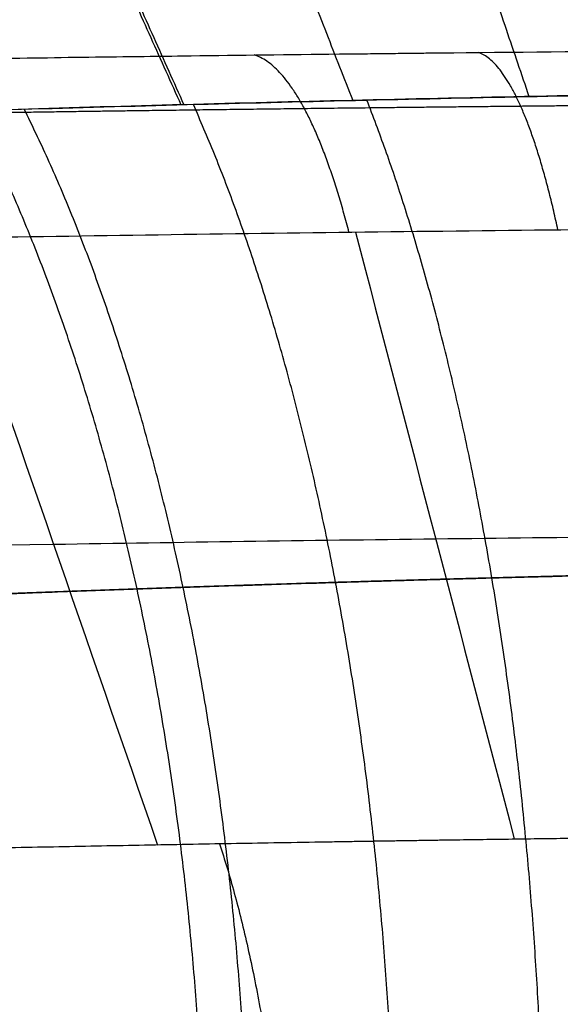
# Model space of a CAD drawing. Header units: millimetres. Extents: x -305 to 305, y -150 to 0.
# Tile 8 of 30: x -11.29 to -7.47, y -110.17 to -103.21. Entities that reach past the tile are written whole.
import ezdxf

# ---------------------------------------------------------------- set-up
doc = ezdxf.new("R2010")
doc.units = ezdxf.units.MM
doc.header["$MEASUREMENT"] = 0
doc.layers.add('Default', color=7, linetype='Continuous', true_color=0x000000)

msp = doc.modelspace()

# ---------------------------------------------------------------- linework, layer by layer
at = {"layer": 'Default'}
for points, degree in [([(-13.56705469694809, -96.19721246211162, -32.21307622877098), (-11.86069105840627, -100.002078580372, -28.27304569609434), (-10.15432741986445, -103.8069446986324, -24.33301516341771)], 2), ([(-13.53971563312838, -96.19664730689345, 32.22427439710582), (-11.8367703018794, -100.001555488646, 28.28282911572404), (-10.13382497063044, -103.8064636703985, 24.34138383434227)], 2), ([(-11.94406238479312, -96.16516268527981, -32.83340476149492), (-10.44151180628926, -99.97071290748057, -28.81675204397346), (-8.938961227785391, -103.7762631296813, -24.800099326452)], 2), ([(-10.28248767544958, -96.13653166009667, -33.37698818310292), (-8.988693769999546, -99.94277148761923, -29.29307554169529), (-7.694899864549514, -103.7490113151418, -25.20916290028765)], 2), ([(-11.80271211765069, -104.7484109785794, 38.52114840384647), (-11.30871217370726, -106.1791548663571, 36.98824958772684), (-10.81426046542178, -107.6098899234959, 35.45548709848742), (-10.31907330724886, -109.0406095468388, 33.92294555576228)], 3), ([(-8.920836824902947, -104.7068974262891, 39.28062590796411), (-8.54718227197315, -106.1378628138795, 37.71640812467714), (-8.173171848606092, -107.568822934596, 36.15226993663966), (-7.798581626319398, -108.9997738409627, 34.58826084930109)], 3)]:
    msp.add_open_spline(points, degree=degree, dxfattribs=at)
for points, knots in [([(-30.45885779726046, -103.9743165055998, -30.96050826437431), (-31.99948603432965, -104.0323024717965, -29.47218350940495), (-33.42221191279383, -104.0900781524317, -27.87857810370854), (-36.03320939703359, -104.2015766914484, -24.47666953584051), (-37.21209107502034, -104.2549226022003, -22.67792424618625), (-39.29225774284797, -104.3522809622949, -18.91942121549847), (-40.18754108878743, -104.3959958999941, -16.97160900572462), (-41.68706115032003, -104.4706087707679, -12.93797993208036), (-42.28465462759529, -104.5011786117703, -10.86697409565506), (-43.16440526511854, -104.5465816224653, -6.648749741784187), (-43.4439670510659, -104.5612644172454, -4.51784219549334), (-43.62235991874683, -104.5706177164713, -1.289826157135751), (-43.64116796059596, -104.5716094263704, -0.2152588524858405), (-43.59786471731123, -104.5693295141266, 1.939824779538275), (-43.53579553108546, -104.5660684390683, 3.012702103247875), (-43.2278761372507, -104.549950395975, 6.230394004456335), (-42.86295367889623, -104.5308755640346, 8.34828818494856), (-41.81490284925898, -104.47720578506, 12.52651843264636), (-41.13508038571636, -104.4427959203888, 14.57094581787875), (-39.89052119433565, -104.3817075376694, 17.54844881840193), (-39.44080087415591, -104.3598959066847, 18.52069922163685), (-38.46654033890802, -104.3135304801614, 20.43497230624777), (-37.94544116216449, -104.2891396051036, 21.37033023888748), (-36.83211142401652, -104.2381323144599, 23.20525970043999), (-36.24369902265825, -104.211697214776, 24.09847843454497), (-34.99790102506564, -104.1571890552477, 25.84405414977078), (-34.34490818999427, -104.1293028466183, 26.6904416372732), (-33.31516412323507, -104.0866276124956, 27.92759964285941), (-32.96374877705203, -104.0722772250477, 28.33407670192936), (-32.42513204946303, -104.0506251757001, 28.93432173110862), (-32.24380950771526, -104.0433924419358, 29.13266893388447), (-31.87790555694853, -104.0289179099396, 29.525526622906), (-31.69340319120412, -104.0216798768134, 29.71995227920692), (-30.76300771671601, -103.9854950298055, 30.68232748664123), (-29.99308373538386, -103.9565384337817, 31.42189238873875), (-27.59911871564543, -103.8700542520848, 33.55747128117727), (-25.90738097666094, -103.813510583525, 34.85620440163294), (-22.33879727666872, -103.7064977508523, 37.20124139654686), (-20.47347910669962, -103.6563814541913, 38.24002800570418), (-16.60920444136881, -103.5669322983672, 40.03639735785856), (-14.62338074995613, -103.5278579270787, 40.78925366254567), (-11.56406193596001, -103.4796384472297, 41.70167089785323), (-10.53720434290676, -103.4653980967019, 41.96767613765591), (-8.46025109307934, -103.4406643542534, 42.42632410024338), (-7.407094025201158, -103.430158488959, 42.61917279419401), (-4.251629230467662, -103.4049979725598, 43.07915324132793), (-2.137507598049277, -103.3964691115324, 43.23261633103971), (2.116423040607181, -103.3964376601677, 43.23378743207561), (4.236773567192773, -103.4049789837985, 43.08071405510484), (8.45060623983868, -103.4385592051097, 42.46767196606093), (10.52499173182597, -103.463430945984, 42.01066085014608), (14.60969024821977, -103.5277223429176, 40.79417870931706), (16.60521891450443, -103.5669448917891, 40.03819218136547), (20.47496062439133, -103.6564725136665, 38.23935850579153), (22.33645749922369, -103.7064470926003, 37.20292000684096), (24.56683201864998, -103.7733078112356, 35.73708680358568), (25.00728929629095, -103.7868709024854, 35.43596369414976), (25.87761146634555, -103.8143534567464, 34.81716846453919), (26.30673721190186, -103.8282501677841, 34.50000998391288), (27.15410538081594, -103.8563324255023, 33.84932455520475), (27.57164335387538, -103.8704927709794, 33.51636001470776), (28.3948804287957, -103.8990186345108, 32.83463339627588), (28.79987470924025, -103.913360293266, 32.4864429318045), (29.5977976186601, -103.9421794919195, 31.77444700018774), (29.99006273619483, -103.9566309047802, 31.41125939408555), (30.76116622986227, -103.9855633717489, 30.6703998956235), (31.13935700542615, -104.0000201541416, 30.29336759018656), (32.25501882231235, -104.0434015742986, 29.13911595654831), (32.96822119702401, -104.0721325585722, 28.34417395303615), (33.99639199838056, -104.114734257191, 27.10928864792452), (34.33144199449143, -104.1288212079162, 26.69142900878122), (34.98597641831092, -104.1567108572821, 25.84328756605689), (35.30491310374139, -104.1704899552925, 25.41374845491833), (36.23940448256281, -104.2113680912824, 24.10490325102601), (36.82812752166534, -104.2378133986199, 23.21156226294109), (37.66339029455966, -104.2760780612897, 21.83545276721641), (37.93320923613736, -104.2885698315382, 21.3717154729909), (38.45573634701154, -104.3129920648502, 20.43363924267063), (38.70798811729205, -104.3249011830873, 19.96012024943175), (39.19525513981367, -104.3480968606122, 19.00278925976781), (39.42986789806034, -104.3593615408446, 18.51982300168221), (39.88120860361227, -104.3811956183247, 17.54459400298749), (40.09753335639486, -104.3917461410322, 17.05318318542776), (40.51213260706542, -104.4120971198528, 16.06140127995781), (40.71006797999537, -104.4218783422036, 15.56190937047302), (41.08716535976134, -104.4406197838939, 14.55560086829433), (41.26601310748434, -104.4495647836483, 14.0496749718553), (41.77489269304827, -104.4751502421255, 12.51921362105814), (42.0748256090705, -104.4904201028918, 11.48914347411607), (42.5990800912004, -104.5172699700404, 9.400849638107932), (42.82133167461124, -104.5287542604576, 8.349917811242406), (43.18746929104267, -104.5477610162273, 6.226471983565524), (43.33009528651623, -104.5552139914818, 5.161477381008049), (43.63828501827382, -104.5713531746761, 1.943186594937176), (43.68190696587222, -104.5736556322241, -0.2060028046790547), (43.50405545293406, -104.5643303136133, -3.434270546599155), (43.40460105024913, -104.5591160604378, -4.504281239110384), (43.12459471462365, -104.5445074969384, -6.641101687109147), (42.94499804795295, -104.5351668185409, -7.700344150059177), (42.28543645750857, -104.5011216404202, -10.86384650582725), (41.69042040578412, -104.4706644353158, -12.92768311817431), (40.19169306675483, -104.3960791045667, -16.96188802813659), (39.29247550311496, -104.3521626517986, -18.91896039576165), (37.21145315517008, -104.2547557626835, -22.67912399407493), (36.03747323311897, -104.20163113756, -24.47058284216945), (33.4246138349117, -104.0900574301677, -27.87581541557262), (32.00089176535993, -104.0322479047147, -29.47079631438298), (30.45885663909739, -103.9742264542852, -30.96050607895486)], [2.221529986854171e-17, 2.221529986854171e-17, 2.221529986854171e-17, 2.221529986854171e-17, 0.00645547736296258, 0.00645547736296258, 0.01292292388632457, 0.01292292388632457, 0.01939937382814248, 0.01939937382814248, 0.02588813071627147, 0.02588813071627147, 0.03238015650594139, 0.03238015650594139, 0.03562679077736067, 0.03562679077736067, 0.03887326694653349, 0.03887326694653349, 0.0453639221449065, 0.0453639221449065, 0.0518504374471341, 0.0518504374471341, 0.05508710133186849, 0.05508710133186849, 0.05832234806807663, 0.05832234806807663, 0.06155438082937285, 0.06155438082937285, 0.06478464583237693, 0.06478464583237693, 0.06640498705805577, 0.06640498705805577, 0.06721496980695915, 0.06721496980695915, 0.06802283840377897, 0.06802283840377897, 0.07124882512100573, 0.07124882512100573, 0.07769048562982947, 0.07769048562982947, 0.08411655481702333, 0.08411655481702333, 0.09053087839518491, 0.09053087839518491, 0.09373516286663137, 0.09373516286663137, 0.09693901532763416, 0.09693901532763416, 0.1033419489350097, 0.1033419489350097, 0.1097542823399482, 0.1097542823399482, 0.1161704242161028, 0.1161704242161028, 0.1225951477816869, 0.1225951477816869, 0.1290287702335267, 0.1290287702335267, 0.1306376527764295, 0.1306376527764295, 0.1322467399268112, 0.1322467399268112, 0.1338571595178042, 0.1338571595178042, 0.135467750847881, 0.135467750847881, 0.137079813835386, 0.137079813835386, 0.1386902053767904, 0.1386902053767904, 0.141917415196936, 0.141917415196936, 0.1435325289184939, 0.1435325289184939, 0.1451458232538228, 0.1451458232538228, 0.1483787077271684, 0.1483787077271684, 0.1499965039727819, 0.1499965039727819, 0.1516142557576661, 0.1516142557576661, 0.1532332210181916, 0.1532332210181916, 0.1548520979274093, 0.1548520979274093, 0.1564720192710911, 0.1564720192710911, 0.1580898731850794, 0.1580898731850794, 0.1613312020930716, 0.1613312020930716, 0.1645764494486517, 0.1645764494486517, 0.1678225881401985, 0.1678225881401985, 0.1743157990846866, 0.1743157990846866, 0.1775622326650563, 0.1775622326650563, 0.180807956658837, 0.180807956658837, 0.1872974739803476, 0.1872974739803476, 0.1937742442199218, 0.1937742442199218, 0.2002472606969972, 0.2002472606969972, 0.206708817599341, 0.206708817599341, 0.206708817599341, 0.206708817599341]), ([(-30.45886398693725, -103.9747947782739, -30.96053330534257), (-31.99220022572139, -104.0324758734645, -29.47925015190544), (-33.41608753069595, -104.090213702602, -27.88658282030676), (-35.0545804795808, -104.1600940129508, -25.75175913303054), (-35.37577582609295, -104.1739837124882, -25.31662863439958), (-35.99930846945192, -104.201279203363, -24.43791070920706), (-36.30194955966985, -104.2146954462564, -23.99404165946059), (-37.18282779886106, -104.2541822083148, -22.64906535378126), (-37.73409256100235, -104.2794891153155, -21.73462475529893), (-39.28169514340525, -104.3518175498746, -18.93879152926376), (-40.17251841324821, -104.3952464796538, -17.00522155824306), (-41.29399601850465, -104.4510817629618, -13.99859421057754), (-41.63300523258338, -104.468183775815, -12.97539388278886), (-42.23204735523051, -104.4987021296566, -10.90740874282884), (-42.4911618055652, -104.5120374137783, -9.868392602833), (-43.14946965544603, -104.5461404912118, -6.736507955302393), (-43.43085002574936, -104.5609952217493, -4.628985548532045), (-43.6173281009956, -104.5708291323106, -1.438362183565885), (-43.64000147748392, -104.5720331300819, -0.3699073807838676), (-43.61363060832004, -104.5706366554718, 1.240301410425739), (-43.59468620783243, -104.5696301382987, 1.778559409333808), (-43.53656299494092, -104.566563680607, 2.853323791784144), (-43.49737831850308, -104.564503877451, 3.389826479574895), (-43.25237126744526, -104.5516170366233, 6.056025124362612), (-42.89939596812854, -104.533060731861, 8.15507194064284), (-41.8858707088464, -104.4809211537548, 12.28677016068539), (-41.22379728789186, -104.4472590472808, 14.32303573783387), (-39.58484455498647, -104.3666204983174, 18.31136274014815), (-38.62605717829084, -104.3205720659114, 20.22017412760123), (-36.44131867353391, -104.2202699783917, 23.87423995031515), (-35.21524705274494, -104.166007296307, 25.61940734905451), (-33.17062408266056, -104.0808884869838, 28.11147284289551), (-32.45218114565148, -104.0518066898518, 28.92332425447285), (-30.96859669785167, -103.9937973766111, 30.47875901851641), (-30.20140098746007, -103.9647735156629, 31.22534044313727), (-27.82511431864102, -103.8783602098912, 33.37355708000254), (-26.14184402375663, -103.8216142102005, 34.68430795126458), (-23.46671834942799, -103.7406100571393, 36.46734232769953), (-22.54967016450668, -103.7142853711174, 37.03122130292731), (-20.66397546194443, -103.6635120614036, 38.09576902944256), (-19.70446668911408, -103.6393105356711, 38.59123979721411), (-16.78955555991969, -103.5711132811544, 39.96349725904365), (-14.79272729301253, -103.5313663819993, 40.72996264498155), (-11.71805410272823, -103.4822518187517, 41.659682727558), (-10.67983190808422, -103.4676383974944, 41.93266968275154), (-8.576380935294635, -103.4422210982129, 42.40382861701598), (-7.506772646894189, -103.431388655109, 42.60251655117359), (-4.298094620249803, -103.4054340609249, 43.07646025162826), (-2.156353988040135, -103.3967290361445, 43.23263014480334), (2.130095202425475, -103.3966638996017, 43.23380775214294), (4.277351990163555, -103.4053103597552, 43.0787090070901), (8.566590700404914, -103.4399174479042, 42.44678583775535), (10.66978089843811, -103.4655377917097, 41.97603550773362), (13.76340458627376, -103.5149126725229, 41.04146217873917), (14.7844086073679, -103.5331927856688, 40.69173593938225), (16.80549443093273, -103.5731434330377, 39.91448655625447), (17.79818718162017, -103.5946687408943, 39.48972116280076), (20.70964157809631, -103.6629208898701, 38.11576450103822), (22.56855375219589, -103.7134346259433, 37.06519473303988), (25.23537251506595, -103.7941569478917, 35.28885722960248), (26.10423501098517, -103.8218903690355, 34.66313578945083), (27.37629036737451, -103.8644009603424, 33.67326281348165), (27.79510387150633, -103.8787220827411, 33.33475907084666), (28.62216364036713, -103.9076093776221, 32.64039831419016), (29.03005534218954, -103.9221654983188, 32.28475558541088), (31.02608577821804, -103.9948049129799, 30.47793275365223), (32.49848098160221, -104.05291719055, 28.93029566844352), (35.20164819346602, -104.1654297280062, 25.63641558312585), (36.43232537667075, -104.219849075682, 23.89010442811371), (38.0903207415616, -104.2959746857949, 21.11595145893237), (38.60859617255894, -104.3203012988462, 20.16958262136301), (39.56613153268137, -104.3659754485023, 18.25531329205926), (40.00739379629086, -104.3874061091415, 17.28436364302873), (41.21979268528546, -104.447064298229, 14.33046818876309), (41.88043199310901, -104.4806537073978, 12.30680375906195), (42.51850835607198, -104.5134686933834, 9.708005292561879), (42.63667592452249, -104.5195731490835, 9.184762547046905), (42.85379947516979, -104.5308279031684, 8.13119397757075), (42.95282905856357, -104.5359805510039, 7.600301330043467), (43.21858879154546, -104.5498443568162, 6.010171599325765), (43.35496127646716, -104.5570105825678, 4.949381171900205), (43.64484886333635, -104.5722660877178, 1.764953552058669), (43.67969355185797, -104.5741165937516, -0.3607325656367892), (43.49405474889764, -104.5643265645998, -3.553369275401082), (43.39235988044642, -104.5589683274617, -4.618268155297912), (43.17866594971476, -104.5477689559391, -6.21667016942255), (43.09702727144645, -104.5434995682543, -6.750537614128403), (42.9144924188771, -104.533985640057, -7.810218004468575), (42.81352795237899, -104.5287370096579, -8.336849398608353), (42.26100396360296, -104.5001206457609, -10.95422289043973), (41.66688296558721, -104.4696437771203, -12.99779626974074), (40.5517938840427, -104.4141271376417, -15.98910621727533), (40.14257119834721, -104.3939884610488, -16.97379930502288), (39.47168837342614, -104.3615242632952, -18.43197762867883), (39.23853937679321, -104.3503269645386, -18.91488914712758), (38.75290505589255, -104.327214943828, -19.87432027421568), (38.49985365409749, -104.3152740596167, -20.35182123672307), (37.19459043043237, -104.2542898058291, -22.70684058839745), (36.02175209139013, -104.2013453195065, -24.49174980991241), (33.42808169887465, -104.090730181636, -27.87065513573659), (32.00724370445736, -104.0330429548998, -29.46469496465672), (30.45886399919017, -103.9747946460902, -30.96053582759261)], [2.221529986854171e-17, 2.221529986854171e-17, 2.221529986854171e-17, 2.221529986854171e-17, 0.006459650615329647, 0.006459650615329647, 0.008074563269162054, 0.008074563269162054, 0.00968947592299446, 0.00968947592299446, 0.01291930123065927, 0.01291930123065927, 0.0193789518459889, 0.0193789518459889, 0.02260877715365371, 0.02260877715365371, 0.02583860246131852, 0.02583860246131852, 0.03229825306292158, 0.03229825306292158, 0.0355280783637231, 0.0355280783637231, 0.03714299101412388, 0.03714299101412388, 0.03875790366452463, 0.03875790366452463, 0.04521755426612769, 0.04521755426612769, 0.05167720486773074, 0.05167720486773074, 0.05813685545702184, 0.05813685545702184, 0.06459650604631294, 0.06459650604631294, 0.06782633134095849, 0.06782633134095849, 0.07105615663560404, 0.07105615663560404, 0.07751580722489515, 0.07751580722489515, 0.08074718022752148, 0.08074718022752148, 0.08397855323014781, 0.08397855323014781, 0.09044129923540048, 0.09044129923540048, 0.09367267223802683, 0.09367267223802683, 0.09690404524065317, 0.09690404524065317, 0.1033667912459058, 0.1033667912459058, 0.10982334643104, 0.10982334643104, 0.1162799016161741, 0.1162799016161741, 0.1195081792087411, 0.1195081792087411, 0.1227364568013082, 0.1227364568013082, 0.1291930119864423, 0.1291930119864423, 0.1324228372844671, 0.1324228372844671, 0.1340377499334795, 0.1340377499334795, 0.1356526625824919, 0.1356526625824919, 0.1421123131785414, 0.1421123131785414, 0.1485719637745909, 0.1485719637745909, 0.1518017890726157, 0.1518017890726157, 0.1550316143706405, 0.1550316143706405, 0.1614912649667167, 0.1614912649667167, 0.1631061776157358, 0.1631061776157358, 0.1647210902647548, 0.1647210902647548, 0.167950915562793, 0.167950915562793, 0.1744105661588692, 0.1744105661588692, 0.1776403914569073, 0.1776403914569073, 0.1792553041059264, 0.1792553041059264, 0.1808702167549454, 0.1808702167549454, 0.1873298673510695, 0.1873298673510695, 0.1905596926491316, 0.1905596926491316, 0.1921746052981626, 0.1921746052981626, 0.1937895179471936, 0.1937895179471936, 0.2002491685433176, 0.2002491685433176, 0.206708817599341, 0.206708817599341, 0.206708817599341, 0.206708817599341]), ([(-1.502269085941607, -103.673714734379, -26.30237666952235), (-1.928086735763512, -103.6754048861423, -26.27832756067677), (-2.355370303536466, -103.6778270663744, -26.24389345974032), (-3.208855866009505, -103.6841181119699, -26.15428288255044), (-3.633834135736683, -103.6879764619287, -26.09923668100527), (-4.902436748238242, -103.7016097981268, -25.90377196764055), (-5.739095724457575, -103.7134391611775, -25.73326175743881), (-6.981166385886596, -103.7350025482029, -25.41724805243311), (-7.393097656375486, -103.7427988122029, -25.30187250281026), (-8.212941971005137, -103.7596345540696, -25.05071190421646), (-8.620488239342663, -103.7686692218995, -24.91496203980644), (-9.826111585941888, -103.7973834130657, -24.48072563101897), (-10.61044198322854, -103.8187444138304, -24.15442584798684), (-12.14132597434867, -103.8646218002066, -23.43065862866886), (-12.88776726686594, -103.8892629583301, -23.03307841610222), (-14.34263449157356, -103.941266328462, -22.16638588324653), (-15.05049721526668, -103.9686377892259, -21.69766303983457), (-16.08378622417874, -104.0112105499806, -20.93881938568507), (-16.42337337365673, -104.0256182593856, -20.67658174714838), (-17.08585679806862, -104.0545507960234, -20.13882606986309), (-17.40926932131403, -104.0690935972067, -19.86304597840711), (-18.3570549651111, -104.1129442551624, -19.01461950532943), (-18.95871867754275, -104.1424144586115, -18.42119661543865), (-20.10286322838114, -104.2005201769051, -17.17981757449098), (-20.64522096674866, -104.2292770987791, -16.53175638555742), (-21.4132650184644, -104.2713911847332, -15.51833826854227), (-21.66176273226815, -104.2852463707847, -15.17351097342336), (-22.14386705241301, -104.3125400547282, -14.46897552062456), (-22.37708368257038, -104.3259585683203, -14.10969858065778), (-23.04647056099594, -104.3650297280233, -13.02144034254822), (-23.45428808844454, -104.3895459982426, -12.27973167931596), (-24.1956945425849, -104.4350347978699, -10.76363582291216), (-24.52914529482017, -104.4559716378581, -9.989476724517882), (-25.12162475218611, -104.4936860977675, -8.408244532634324), (-25.3805600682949, -104.5103853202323, -7.602098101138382), (-25.71129693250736, -104.5320356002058, -6.366572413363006), (-25.81170355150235, -104.538706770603, -5.951198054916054), (-25.99147198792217, -104.5507180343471, -5.11912470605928), (-26.07073015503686, -104.556046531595, -4.702807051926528), (-26.27829397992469, -104.5699353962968, -3.450772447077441), (-26.37574896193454, -104.5765362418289, -2.612937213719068), (-26.48974224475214, -104.5842620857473, -0.931709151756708), (-26.50629650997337, -104.5853630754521, -0.08821194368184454), (-26.46952550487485, -104.5828881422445, 1.181622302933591), (-26.44702805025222, -104.5813254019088, 1.605571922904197), (-26.38110568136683, -104.5767952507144, 2.454743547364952), (-26.33757111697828, -104.5738195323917, 2.880533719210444), (-26.17678974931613, -104.5630303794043, 4.146182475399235), (-26.02919740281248, -104.553270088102, 4.978812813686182), (-25.74923898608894, -104.5347696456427, 6.212177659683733), (-25.64604663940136, -104.5280245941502, 6.620630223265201), (-25.42018710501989, -104.5132355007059, 7.43226542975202), (-25.29752874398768, -104.5052003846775, 7.835450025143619), (-25.03241798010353, -104.4880797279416, 8.636533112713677), (-24.89000662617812, -104.4789548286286, 9.034422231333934), (-24.58536751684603, -104.459608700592, 9.82472538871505), (-24.42317293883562, -104.4493894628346, 10.21714628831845), (-24.07826530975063, -104.4278709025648, 10.99695790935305), (-23.89560191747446, -104.416546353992, 11.38422868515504), (-23.51382085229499, -104.39315806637, 12.14519945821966), (-23.31447255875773, -104.3810809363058, 12.51941192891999), (-22.69064267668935, -104.3438981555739, 13.62542344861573), (-22.24059053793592, -104.3178765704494, 14.33998119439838), (-21.2743192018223, -104.2635055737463, 15.72306627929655), (-20.75807013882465, -104.2351793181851, 16.39166307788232), (-19.93244077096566, -104.1918545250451, 17.36003364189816), (-19.64890679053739, -104.1772894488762, 17.67681065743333), (-19.06392740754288, -104.1479011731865, 18.29916274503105), (-18.76283542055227, -104.1330974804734, 18.60429490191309), (-17.84319372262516, -104.0888845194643, 19.49230849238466), (-17.20575269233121, -104.0596356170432, 20.05068209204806), (-16.21357951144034, -104.0167415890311, 20.83952664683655), (-15.87682537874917, -104.0026512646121, 21.09427929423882), (-15.19142099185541, -103.9747657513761, 21.58760708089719), (-14.84276211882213, -103.9609693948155, 21.82619749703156), (-13.77875110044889, -103.9205365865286, 22.51731104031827), (-13.04580964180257, -103.8944939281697, 22.9454215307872), (-11.52868377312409, -103.8454480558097, 23.73515830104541), (-10.75022278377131, -103.8227225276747, 24.09334697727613), (-9.17462218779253, -103.7811501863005, 24.72916558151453), (-8.374229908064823, -103.7626886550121, 25.00831899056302), (-6.749876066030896, -103.7302040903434, 25.48936161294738), (-5.925944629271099, -103.7162484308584, 25.69124953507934), (-4.672198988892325, -103.6994722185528, 25.93536552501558), (-4.251193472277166, -103.6944211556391, 26.00692410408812), (-3.403199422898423, -103.6857578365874, 26.13010838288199), (-2.975827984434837, -103.6821207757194, 26.18166750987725), (-1.697937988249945, -103.6734444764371, 26.30452470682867), (-0.848202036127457, -103.6707318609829, 26.34478568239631), (3.280361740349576e-09, -103.6707322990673, 26.34478577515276)], [-0.08143326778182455, -0.08143326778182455, -0.08143326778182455, -0.08143326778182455, -0.08016087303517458, -0.08016087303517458, -0.07888847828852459, -0.07888847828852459, -0.07634368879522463, -0.07634368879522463, -0.07507129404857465, -0.07507129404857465, -0.07379889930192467, -0.07379889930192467, -0.0712541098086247, -0.0712541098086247, -0.06870932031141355, -0.06870932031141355, -0.0661645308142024, -0.0661645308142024, -0.06489213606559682, -0.06489213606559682, -0.06361974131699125, -0.06361974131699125, -0.06107495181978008, -0.06107495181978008, -0.05853016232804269, -0.05853016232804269, -0.057257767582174, -0.057257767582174, -0.05598537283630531, -0.05598537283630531, -0.05344058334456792, -0.05344058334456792, -0.05089579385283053, -0.05089579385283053, -0.04835061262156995, -0.04835061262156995, -0.04707802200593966, -0.04707802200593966, -0.04580543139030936, -0.04580543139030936, -0.04326025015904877, -0.04326025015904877, -0.04071506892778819, -0.04071506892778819, -0.03944287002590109, -0.03944287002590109, -0.03817067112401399, -0.03817067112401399, -0.03562627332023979, -0.03562627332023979, -0.03435407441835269, -0.03435407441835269, -0.03308187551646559, -0.03308187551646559, -0.03180967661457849, -0.03180967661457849, -0.03053747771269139, -0.03053747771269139, -0.02926508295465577, -0.02926508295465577, -0.02799268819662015, -0.02799268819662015, -0.0254478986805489, -0.0254478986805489, -0.02290310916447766, -0.02290310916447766, -0.02163071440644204, -0.02163071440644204, -0.02035831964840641, -0.02035831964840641, -0.01781521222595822, -0.01781521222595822, -0.01654365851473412, -0.01654365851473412, -0.01527210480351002, -0.01527210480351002, -0.01272899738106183, -0.01272899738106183, -0.01018588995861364, -0.01018588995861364, -0.007639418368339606, -0.007639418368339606, -0.005092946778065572, -0.005092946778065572, -0.003819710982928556, -0.003819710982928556, -0.002546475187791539, -0.002546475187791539, -3.597517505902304e-09, -3.597517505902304e-09, -3.597517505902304e-09, -3.597517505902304e-09]), ([(-28.30278148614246, -105.2051989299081, -28.79019840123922), (-29.72315616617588, -105.2603210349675, -27.40775129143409), (-31.04157496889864, -105.3154782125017, -25.92187153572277), (-32.55709535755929, -105.382153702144, -23.93252058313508), (-32.85411258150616, -105.3954050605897, -23.52713611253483), (-33.43073169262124, -105.4214486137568, -22.70846108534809), (-33.71057410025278, -105.434247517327, -22.29496656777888), (-34.52491372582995, -105.4719086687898, -21.04231537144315), (-35.03435064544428, -105.4960329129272, -20.19094577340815), (-36.46397594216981, -105.5649683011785, -17.58902554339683), (-37.28634211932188, -105.6063258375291, -15.79054345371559), (-38.32118656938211, -105.6594854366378, -12.99527081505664), (-38.63396325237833, -105.6757532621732, -12.04407479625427), (-39.18623783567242, -105.7047945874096, -10.12299546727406), (-39.42540687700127, -105.7174783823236, -9.15643306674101), (-40.0317383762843, -105.7499065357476, -6.24934980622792), (-40.29115019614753, -105.7640196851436, -4.290558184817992), (-40.46255724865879, -105.7733450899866, -1.327999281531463), (-40.48329956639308, -105.774479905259, -0.3358313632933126), (-40.45045563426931, -105.7726834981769, 1.657776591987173), (-40.3963545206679, -105.769733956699, 2.660008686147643), (-40.12468282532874, -105.7550048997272, 5.631064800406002), (-39.79871104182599, -105.7373151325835, 7.580496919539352), (-38.86291044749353, -105.6876554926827, 11.41855964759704), (-38.25156677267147, -105.6555938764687, 13.31080416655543), (-36.73780122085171, -105.5787608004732, 17.01813753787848), (-35.85185619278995, -105.5348974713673, 18.79375686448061), (-33.83085858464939, -105.439206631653, 22.19631488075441), (-32.69623738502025, -105.3874125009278, 23.82203980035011), (-30.80383590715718, -105.3061077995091, 26.14394188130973), (-30.1386975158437, -105.2783341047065, 26.90060858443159), (-28.76423853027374, -105.2229162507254, 28.35132215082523), (-28.05331615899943, -105.1951889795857, 29.04782440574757), (-25.85046288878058, -105.1126090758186, 31.05270497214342), (-24.28913604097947, -105.0583127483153, 32.27684889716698), (-21.80593467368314, -104.9807920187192, 33.94307744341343), (-20.95476909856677, -104.9555968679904, 34.4699754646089), (-19.20408374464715, -104.9069969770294, 35.46494704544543), (-18.3128606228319, -104.8838208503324, 35.92826110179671), (-15.60570211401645, -104.8185642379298, 37.21129422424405), (-13.74913530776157, -104.780449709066, 37.92876484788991), (-10.89068163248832, -104.7333972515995, 38.79875432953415), (-9.92530639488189, -104.7193964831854, 39.05422484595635), (-8.457443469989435, -104.7011308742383, 39.38508465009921), (-7.96474283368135, -104.6955682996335, 39.48663961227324), (-6.974393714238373, -104.6852719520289, 39.67162356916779), (-6.476109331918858, -104.6805227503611, 39.75513614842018), (-3.987090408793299, -104.6597695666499, 40.12486545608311), (-1.995524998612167, -104.6514750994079, 40.27058392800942), (-4.350745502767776e-06, -104.6514754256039, 40.27058587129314)], [-0.1960705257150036, -0.1960705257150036, -0.1960705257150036, -0.1960705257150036, -0.190045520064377, -0.190045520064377, -0.188539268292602, -0.188539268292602, -0.1870330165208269, -0.1870330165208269, -0.1840205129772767, -0.1840205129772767, -0.1779955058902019, -0.1779955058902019, -0.1749830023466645, -0.1749830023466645, -0.1719704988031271, -0.1719704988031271, -0.1659454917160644, -0.1659454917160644, -0.162932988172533, -0.162932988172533, -0.1599204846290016, -0.1599204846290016, -0.1538954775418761, -0.1538954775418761, -0.1478704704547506, -0.1478704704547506, -0.1418500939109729, -0.1418500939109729, -0.1358297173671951, -0.1358297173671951, -0.1328172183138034, -0.1328172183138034, -0.1298047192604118, -0.1298047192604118, -0.1237797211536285, -0.1237797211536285, -0.1207672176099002, -0.1207672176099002, -0.1177547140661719, -0.1177547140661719, -0.1117297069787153, -0.1117297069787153, -0.1087172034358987, -0.1087172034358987, -0.1072109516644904, -0.1072109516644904, -0.1057046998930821, -0.1057046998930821, -0.09967969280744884, -0.09967969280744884, -0.09967969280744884, -0.09967969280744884]), ([(-4.354139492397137e-06, -106.8266013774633, 37.83121142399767), (-0.9296176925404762, -106.8266013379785, 37.83121086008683), (-1.861577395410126, -106.8285069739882, 37.79734143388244), (-2.794568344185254, -106.8323291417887, 37.72898539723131), (-3.261063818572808, -106.834240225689, 37.69480737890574), (-3.728156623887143, -106.8366341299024, 37.65201485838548), (-4.195905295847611, -106.8395115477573, 37.60038630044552), (-4.663653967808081, -106.8423889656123, 37.54875774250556), (-5.13193666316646, -106.8457546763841, 37.48828315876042), (-5.59575601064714, -106.8495579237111, 37.41968240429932), (-6.059575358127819, -106.853361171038, 37.35108164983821), (-6.521896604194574, -106.8576282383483, 37.27404878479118), (-6.982481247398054, -106.8623393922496, 37.18850009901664), (-7.443065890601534, -106.8670505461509, 37.1029514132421), (-7.899274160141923, -106.8721761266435, 37.00942338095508), (-8.353682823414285, -106.8777366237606, 36.90769928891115), (-9.262500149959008, -106.8888576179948, 36.70425110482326), (-10.16297664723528, -106.9016924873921, 36.46789135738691), (-11.05388245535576, -106.9160890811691, 36.19880542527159), (-12.83569407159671, -106.944882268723, 35.66063356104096), (-14.57678216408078, -106.9798997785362, 34.99381416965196), (-16.28266932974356, -107.0203508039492, 34.19019044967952), (-17.13561291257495, -107.0405763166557, 33.78837858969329), (-17.97490642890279, -107.0620502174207, 33.35406605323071), (-18.79135280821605, -107.0843382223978, 32.89266320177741), (-19.60779918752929, -107.106626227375, 32.4312603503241), (-20.40443946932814, -107.1297947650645, 31.94125415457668), (-21.18093010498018, -107.1536230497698, 31.4234573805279), (-22.73391137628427, -107.2012796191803, 30.38786383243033), (-24.20929410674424, -107.2516552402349, 29.2396031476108), (-25.60359092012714, -107.3030776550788, 27.97700992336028), (-26.30073932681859, -107.3287888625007, 27.34571331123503), (-26.97993039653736, -107.3548547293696, 26.68314196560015), (-27.63222947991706, -107.3807397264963, 25.9970658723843), (-28.28452856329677, -107.4066247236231, 25.31098977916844), (-28.90779719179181, -107.4322327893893, 24.60397617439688), (-29.50217908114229, -107.4573382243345, 23.87717171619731), (-30.69094285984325, -107.5075490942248, 22.42356279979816), (-31.76790990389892, -107.5559016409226, 20.88682625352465), (-32.72973987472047, -107.600715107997, 19.26978493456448), (-33.21065486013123, -107.6231218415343, 18.4612642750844), (-33.66273005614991, -107.6446553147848, 17.63278167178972), (-34.08556873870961, -107.6651181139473, 16.78265777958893), (-34.50840742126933, -107.6855809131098, 15.93253388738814), (-34.90122768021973, -107.7049532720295, 15.06153948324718), (-35.25728124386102, -107.7227334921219, 14.18545409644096), (-35.96938837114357, -107.7582939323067, 12.43328332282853), (-36.54559945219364, -107.788047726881, 10.63957523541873), (-36.98607648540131, -107.8110434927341, 8.80841283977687), (-37.20631500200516, -107.8225413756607, 7.892831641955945), (-37.39245520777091, -107.832351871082, 6.968480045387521), (-37.54418618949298, -107.8403847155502, 6.033839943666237), (-37.69591717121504, -107.8484175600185, 5.099199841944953), (-37.81325093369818, -107.8546674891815, 4.151971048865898), (-37.89431999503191, -107.8589959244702, 3.202292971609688), (-38.05645811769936, -107.8676527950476, 1.302936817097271), (-38.07328495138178, -107.8685635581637, -0.5877924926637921), (-37.94980845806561, -107.8619611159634, -2.467577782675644), (-37.82633196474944, -107.8553586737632, -4.347363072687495), (-37.56327724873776, -107.8413009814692, -6.214193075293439), (-37.15507999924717, -107.8198829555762, -8.073510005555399), (-36.95098137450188, -107.8091739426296, -9.00316847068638), (-36.71155479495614, -107.7967144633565, -9.925692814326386), (-36.43825759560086, -107.7826378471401, -10.83553344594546), (-36.30160899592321, -107.7755995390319, -11.290453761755), (-36.15745013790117, -107.7682066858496, -11.73917063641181), (-36.00486305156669, -107.7604356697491, -12.18549932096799), (-35.8522759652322, -107.7526646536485, -12.63182800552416), (-35.69149419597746, -107.7445238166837, -13.07480815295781), (-35.5226304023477, -107.7360323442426, -13.51423898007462), (-34.84717522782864, -107.7020664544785, -15.27196228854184), (-34.04398600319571, -107.6625287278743, -16.97102395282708), (-33.11214878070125, -107.6186334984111, -18.61193944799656), (-32.64623016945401, -107.5966858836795, -19.43239719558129), (-32.14768181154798, -107.5736359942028, -20.23869351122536), (-31.61729368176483, -107.5497133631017, -21.02799884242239), (-31.08690555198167, -107.5257907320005, -21.81730417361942), (-30.53074847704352, -107.5012789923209, -22.58083485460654), (-29.94935176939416, -107.4763646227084, -23.31976062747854), (-29.32453361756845, -107.4495895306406, -24.11387285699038), (-28.67060522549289, -107.4223587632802, -24.87993926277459), (-27.98772649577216, -107.394928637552, -25.6181879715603)], [-6.422559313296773e-14, -6.422559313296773e-14, -6.422559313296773e-14, -6.422559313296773e-14, 3.011844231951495, 3.011844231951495, 3.011844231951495, 4.517766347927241, 4.517766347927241, 4.517766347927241, 6.023688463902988, 6.023688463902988, 6.023688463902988, 7.529610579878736, 7.529610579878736, 7.529610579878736, 9.035532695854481, 9.035532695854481, 9.035532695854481, 12.04737692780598, 12.04737692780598, 12.04737692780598, 18.07106539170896, 18.07106539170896, 18.07106539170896, 21.08290962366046, 21.08290962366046, 21.08290962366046, 24.09475385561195, 24.09475385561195, 24.09475385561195, 30.11844231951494, 30.11844231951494, 30.11844231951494, 33.13028655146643, 33.13028655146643, 33.13028655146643, 36.14213078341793, 36.14213078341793, 36.14213078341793, 42.16581924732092, 42.16581924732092, 42.16581924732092, 45.17766347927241, 45.17766347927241, 45.17766347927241, 48.1895077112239, 48.1895077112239, 48.1895077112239, 54.2131961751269, 54.2131961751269, 54.2131961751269, 57.2250404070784, 57.2250404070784, 57.2250404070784, 60.2368846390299, 60.2368846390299, 60.2368846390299, 66.26057310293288, 66.26057310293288, 66.26057310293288, 72.28426156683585, 72.28426156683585, 72.28426156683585, 75.29610579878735, 75.29610579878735, 75.29610579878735, 76.8020279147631, 76.8020279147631, 76.8020279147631, 78.30795003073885, 78.30795003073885, 78.30795003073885, 84.33163849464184, 84.33163849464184, 84.33163849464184, 87.34348272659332, 87.34348272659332, 87.34348272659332, 90.35532695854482, 90.35532695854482, 90.35532695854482, 93.59210990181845, 93.59210990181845, 93.59210990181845, 93.59210990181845])]:
    msp.add_open_spline(points, degree=3, knots=knots, dxfattribs=at)
for points, weights in [([(-7.490366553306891, -104.6906365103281, 39.57524118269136), (-7.735300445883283, -103.5585321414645, 40.82283516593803), (-8.048740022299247, -103.4374073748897, 42.49173542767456)], [1.000004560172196, 0.9466340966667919, 0.9999944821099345]), ([(-8.966933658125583, -104.7074709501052, 39.27023906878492), (-9.26020562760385, -103.5748094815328, 40.50888774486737), (-9.635662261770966, -103.4550210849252, 42.16655600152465)], [0.9999999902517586, 0.9465490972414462, 1.00000000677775]), ([(-7.589515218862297, -111.2507184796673, 21.71173090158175), (-7.674573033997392, -106.7572634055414, 21.6820002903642), (-8.840089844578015, -103.7740429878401, 24.83497091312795)], [0.9999999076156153, 0.9121142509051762, 1.000000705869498]), ([(-9.988274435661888, -111.3354476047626, -20.71797224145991), (-10.090235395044, -106.8330055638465, -20.6688160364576), (-11.622520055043, -103.8491447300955, -23.67439001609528)], [1.000000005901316, 0.9117896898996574, 1.000000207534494]), ([(-9.676376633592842, -111.3232204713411, 20.86546753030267), (-9.776580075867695, -106.8220007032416, 20.81896042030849), (-11.26130372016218, -103.8382017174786, 23.84645482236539)], [1.000001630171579, 0.9118352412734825, 1.000001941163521]), ([(-8.644954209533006, -111.2851949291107, 21.31348790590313), (-8.738983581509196, -106.7881300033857, 21.27534893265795), (-10.06644303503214, -103.804666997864, 24.36900194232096)], [0.9999999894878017, 0.9119826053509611, 1.000000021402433]), ([(-9.880975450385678, -109.0327085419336, 34.05290129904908), (-9.41428737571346, -110.455084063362, 32.52195413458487), (-9.359818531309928, -112.5946941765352, 32.45989922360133)], [1.000000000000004, 0.9192551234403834, 1.000000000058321])]:
    msp.add_rational_spline(points, weights, degree=2, dxfattribs=at)
for points, weights, knots in [([(29.31310041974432, -104.330669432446, -29.79559075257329), (30.80054537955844, -104.3861542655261, -28.3528912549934), (32.16480154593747, -104.4410803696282, -26.81612248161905), (34.65391037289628, -104.5463434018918, -23.56074143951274), (35.77904617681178, -104.5967110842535, -21.84161221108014), (37.030704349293, -104.6547033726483, -19.57458002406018), (37.27335712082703, -104.666058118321, -19.11493244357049), (37.73900130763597, -104.6880342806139, -18.19145454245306), (37.96253536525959, -104.6986805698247, -17.72667768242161), (38.60574961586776, -104.7295470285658, -16.32328176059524), (38.99795887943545, -104.7486870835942, -15.3759191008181), (40.06683423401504, -104.801461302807, -12.49768409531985), (40.6359645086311, -104.8304147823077, -10.53240355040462), (41.16527577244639, -104.857602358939, -8.015547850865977), (41.26200378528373, -104.8625891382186, -7.509107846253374), (41.43685736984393, -104.8716272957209, -6.490188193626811), (41.51505351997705, -104.8756829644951, -5.976894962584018), (41.71974009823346, -104.8863223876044, -4.440075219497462), (41.81715689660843, -104.8914125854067, -3.416109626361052), (41.99497980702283, -104.9007105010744, -0.3468739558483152), (41.96158471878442, -104.8989546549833, 1.696776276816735), (41.68393415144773, -104.8844627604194, 4.75836503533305), (41.55330437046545, -104.8776548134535, 5.778310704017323), (41.2987206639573, -104.8644843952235, 7.307265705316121), (41.20384307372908, -104.8595887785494, 7.817806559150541), (40.99584916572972, -104.8488964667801, 8.830880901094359), (40.88264579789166, -104.8430969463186, 9.334045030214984), (40.27135932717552, -104.8119190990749, 11.8332367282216), (39.63805234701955, -104.7799874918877, 13.78043349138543), (38.47627572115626, -104.7232929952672, 16.62190450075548), (38.05312238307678, -104.7029136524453, 17.55660103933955), (37.36451524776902, -104.6703413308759, 18.93850561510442), (37.1259601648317, -104.6591514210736, 19.39578278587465), (36.63040881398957, -104.6361334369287, 20.30381446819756), (36.37291837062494, -104.6242820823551, 20.75538814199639), (35.04786783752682, -104.5639495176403, 22.98110111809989), (33.86707145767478, -104.5121753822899, 24.66327431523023), (31.27223382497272, -104.4050768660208, 27.83764767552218), (29.85831864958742, -104.3497398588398, 29.32985449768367), (27.94053197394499, -104.2805383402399, 31.07276043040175), (27.5486376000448, -104.2666715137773, 31.41582191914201), (26.75388857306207, -104.2391476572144, 32.08573049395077), (26.35136709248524, -104.2254997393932, 32.41237786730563), (25.12881193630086, -104.1849884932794, 33.36756926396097), (24.29359708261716, -104.1585545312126, 33.97151589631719), (21.72841990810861, -104.0815625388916, 35.68710525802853), (19.93967965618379, -104.0333688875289, 36.70215472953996), (17.13647805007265, -103.968220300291, 38.03022281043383), (16.18060505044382, -103.947672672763, 38.44083099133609), (14.23416551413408, -103.9095334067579, 39.19223603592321), (13.25082685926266, -103.8920828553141, 39.53033399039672), (10.27057540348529, -103.8449403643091, 40.43395800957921), (8.244123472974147, -103.820481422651, 40.88908747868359), (5.143836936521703, -103.7957146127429, 41.34708627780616), (4.108616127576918, -103.7895184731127, 41.46082259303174), (2.041666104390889, -103.7812904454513, 41.61161822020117), (1.008829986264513, -103.7792560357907, 41.64876415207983), (-2.088253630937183, -103.7793502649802, 41.64704141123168), (-4.149773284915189, -103.7876863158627, 41.4955724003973), (-6.724694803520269, -103.8083661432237, 41.11312302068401), (-7.24037131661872, -103.8130171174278, 41.02683833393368), (-8.265479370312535, -103.8232951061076, 40.83548929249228), (-8.775095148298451, -103.8289201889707, 40.73045742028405), (-10.29378989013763, -103.8471314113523, 40.3885662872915), (-11.29291372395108, -103.8610821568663, 40.12459384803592), (-14.25159093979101, -103.9079653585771, 39.22576964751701), (-16.17310942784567, -103.945901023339, 38.48487034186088), (-18.97611564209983, -104.0109374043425, 37.15956696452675), (-19.89889383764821, -104.0340186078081, 36.68103367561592), (-21.71187676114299, -104.0824227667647, 35.65327397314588), (-22.59331929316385, -104.1075120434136, 35.10904954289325), (-25.16539937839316, -104.1847373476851, 33.3877286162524), (-26.78313464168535, -104.2388147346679, 32.12282342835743), (-29.0659030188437, -104.3211298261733, 30.0508398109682), (-29.80277851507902, -104.3487734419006, 29.33086583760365), (-31.22754624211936, -104.4040140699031, 27.83116174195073), (-31.91724669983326, -104.4316967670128, 27.04870947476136), (-33.88022554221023, -104.5127237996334, 24.64689113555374), (-35.05642132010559, -104.5643471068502, 22.96593813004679), (-37.15196130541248, -104.6597542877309, 19.44740100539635), (-38.07107760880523, -104.7035257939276, 17.6104781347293), (-39.24939842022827, -104.7610218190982, 14.73209632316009), (-39.60491576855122, -104.7786321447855, 13.76106674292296), (-40.23949655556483, -104.8103843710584, 11.80617533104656), (-40.51929488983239, -104.8245557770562, 10.82070118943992), (-41.24756989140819, -104.8617119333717, 7.840595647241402), (-41.58571061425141, -104.8793384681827, 5.822366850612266), (-41.86725515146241, -104.8940298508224, 2.746250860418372), (-41.92325011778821, -104.8969643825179, 1.708458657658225), (-41.9569655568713, -104.8987327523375, -0.3556186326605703), (-41.93523204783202, -104.8975888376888, -1.382839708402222), (-41.75662342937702, -104.8882483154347, -4.450206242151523), (-41.48701778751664, -104.8741280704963, -6.477294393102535), (-40.85651031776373, -104.8417415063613, -9.487891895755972), (-40.60813462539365, -104.8290625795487, -10.48779142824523), (-40.17768100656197, -104.8073144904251, -11.97935679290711), (-40.02432252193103, -104.7996120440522, -12.47521793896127), (-39.7006942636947, -104.7834435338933, -13.45661034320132), (-39.53016867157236, -104.7749674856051, -13.9429793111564), (-38.63451026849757, -104.7307440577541, -16.35334422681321), (-37.78059436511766, -104.6894594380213, -18.21410441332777), (-36.29636028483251, -104.6206735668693, -20.90575321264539), (-35.767599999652, -104.5966028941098, -21.78627776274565), (-34.92246999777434, -104.5590355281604, -23.08168812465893), (-34.63208604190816, -104.5462703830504, -23.50924232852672), (-34.03376906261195, -104.5202974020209, -24.35572365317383), (-33.72556863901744, -104.5070811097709, -24.77488926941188), (-32.15332040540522, -104.4405889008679, -26.83144965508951), (-30.78608291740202, -104.3856133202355, -28.36694098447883), (-29.31311011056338, -104.3306699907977, -29.7955785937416)], [0.9720356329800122, 0.971897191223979, 0.9717600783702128, 0.9714977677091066, 0.9713722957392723, 0.9712279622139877, 0.9711997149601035, 0.9711450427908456, 0.9711185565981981, 0.9710417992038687, 0.9709942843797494, 0.9708631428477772, 0.9707913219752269, 0.9707238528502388, 0.9707114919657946, 0.9706890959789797, 0.9706790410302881, 0.9706526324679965, 0.9706400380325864, 0.970617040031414, 0.9706213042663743, 0.9706572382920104, 0.9706741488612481, 0.9707067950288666, 0.9707189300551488, 0.9707454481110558, 0.9707598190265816, 0.9708371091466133, 0.9709165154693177, 0.9710573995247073, 0.9711080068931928, 0.9711890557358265, 0.9712168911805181, 0.9712741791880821, 0.9713036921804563, 0.9714539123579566, 0.9715828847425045, 0.9718499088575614, 0.9719880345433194, 0.9721608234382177, 0.9721954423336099, 0.9722641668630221, 0.972298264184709, 0.9723994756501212, 0.9724654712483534, 0.9726580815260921, 0.9727784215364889, 0.9729413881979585, 0.9729927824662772, 0.9730881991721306, 0.9731318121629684, 0.973249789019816, 0.9733109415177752, 0.9733728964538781, 0.9733883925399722, 0.9734090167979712, 0.973414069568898, 0.9734138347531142, 0.9733930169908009, 0.9733412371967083, 0.9733296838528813, 0.9733039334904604, 0.9732897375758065, 0.9732441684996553, 0.973209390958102, 0.9730921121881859, 0.9729972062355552, 0.9728345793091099, 0.9727768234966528, 0.9726558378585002, 0.9725931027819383, 0.9724001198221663, 0.9722649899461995, 0.9720594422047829, 0.9719904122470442, 0.971852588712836, 0.9717835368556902, 0.971581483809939, 0.9714528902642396, 0.9712153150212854, 0.9711065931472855, 0.9709635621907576, 0.9709198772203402, 0.9708410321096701, 0.9708058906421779, 0.9707136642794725, 0.9706699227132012, 0.9706335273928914, 0.9706262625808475, 0.9706218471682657, 0.9706247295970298, 0.9706478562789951, 0.9706829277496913, 0.9707631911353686, 0.9707946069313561, 0.9708486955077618, 0.9708677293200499, 0.9709078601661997, 0.9709289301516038, 0.971038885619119, 0.9711414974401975, 0.9713126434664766, 0.9713725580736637, 0.971466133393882, 0.9714979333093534, 0.9715626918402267, 0.9715956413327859, 0.9717613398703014, 0.9718985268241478, 0.9720356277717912], [-2.731120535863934e-14, -2.731120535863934e-14, -2.731120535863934e-14, -2.731120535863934e-14, 6.429465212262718, 6.429465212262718, 12.85893042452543, 12.85893042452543, 14.46629672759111, 14.46629672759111, 16.07366303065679, 16.07366303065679, 19.28839563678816, 19.28839563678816, 25.71786084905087, 25.71786084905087, 27.32522715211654, 27.32522715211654, 28.93259345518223, 28.93259345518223, 32.14732606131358, 32.14732606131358, 38.5767912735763, 38.5767912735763, 41.79152387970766, 41.79152387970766, 43.39889018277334, 43.39889018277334, 45.00625648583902, 45.00625648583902, 51.43572169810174, 51.43572169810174, 54.6504543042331, 54.6504543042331, 56.25782060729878, 56.25782060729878, 57.86518691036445, 57.86518691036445, 64.29465212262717, 64.29465212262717, 70.7241173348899, 70.7241173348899, 72.33148363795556, 72.33148363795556, 73.93884994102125, 73.93884994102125, 77.1535825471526, 77.1535825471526, 83.58304775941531, 83.58304775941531, 86.79778036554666, 86.79778036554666, 90.012512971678, 90.012512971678, 96.44197818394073, 96.44197818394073, 99.65671079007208, 99.65671079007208, 102.8714433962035, 102.8714433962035, 109.3009086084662, 109.3009086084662, 110.9082749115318, 110.9082749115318, 112.5156412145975, 112.5156412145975, 115.7303738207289, 115.7303738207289, 122.1598390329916, 122.1598390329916, 125.374571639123, 125.374571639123, 128.5893042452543, 128.5893042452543, 135.0187694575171, 135.0187694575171, 138.2335020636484, 138.2335020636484, 141.4482346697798, 141.4482346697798, 147.8776998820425, 147.8776998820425, 154.3071650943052, 154.3071650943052, 157.5218977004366, 157.5218977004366, 160.7366303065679, 160.7366303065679, 167.1660955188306, 167.1660955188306, 170.380828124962, 170.380828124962, 173.5955607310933, 173.5955607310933, 180.0250259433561, 180.0250259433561, 183.2397585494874, 183.2397585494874, 184.8471248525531, 184.8471248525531, 186.4544911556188, 186.4544911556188, 192.8839563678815, 192.8839563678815, 196.0986889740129, 196.0986889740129, 197.7060552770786, 197.7060552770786, 199.3134215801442, 199.3134215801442, 205.7428867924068, 205.7428867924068, 205.7428867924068, 205.7428867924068]), ([(1.370094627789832, -107.048154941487, 23.8352279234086), (-0.2221218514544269, -107.0407673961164, 23.92643567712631), (-1.798757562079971, -107.0463337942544, 23.85849655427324), (-4.133867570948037, -107.0729126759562, 23.5281722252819), (-4.908156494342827, -107.0847256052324, 23.37962328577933), (-6.446766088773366, -107.1143955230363, 23.00427290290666), (-7.212470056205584, -107.1321766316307, 22.77652382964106), (-8.329448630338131, -107.1621464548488, 22.38311239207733), (-8.697532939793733, -107.1727184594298, 22.24312753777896), (-9.425570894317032, -107.1951102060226, 21.9455738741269), (-9.783444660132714, -107.2066761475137, 21.78890397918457), (-10.84920307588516, -107.2431103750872, 21.29090480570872), (-11.5409334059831, -107.2692734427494, 20.92530477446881), (-12.55312931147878, -107.3108716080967, 20.32495130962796), (-12.88611128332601, -107.3251073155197, 20.11624371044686), (-13.54344279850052, -107.3542709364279, 19.68120292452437), (-13.86846774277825, -107.3692443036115, 19.45433780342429), (-14.82269805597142, -107.4146275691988, 18.75242767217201), (-15.43032603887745, -107.4454862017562, 18.25701613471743), (-17.17031753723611, -107.5385553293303, 16.69161252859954), (-18.22029305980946, -107.601182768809, 15.54339733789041), (-19.39357846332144, -107.6757826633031, 13.97557353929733), (-19.62180222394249, -107.6905467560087, 13.6543998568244), (-20.05994414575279, -107.7193413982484, 13.00442393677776), (-20.270012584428, -107.7333699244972, 12.67554104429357), (-20.87431444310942, -107.774264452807, 11.67661636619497), (-21.24223391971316, -107.799961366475, 10.99512305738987), (-21.91048252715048, -107.8475006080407, 9.599629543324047), (-22.21024802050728, -107.8693258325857, 8.886777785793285), (-22.60850691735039, -107.8987903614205, 7.793189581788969), (-22.73263013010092, -107.9080516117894, 7.424714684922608), (-22.96342692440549, -107.9253790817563, 6.679455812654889), (-23.07022551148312, -107.933471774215, 6.301977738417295), (-23.5544817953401, -107.9703124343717, 4.414684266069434), (-23.78960399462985, -107.9887547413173, 2.889300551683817), (-23.92056825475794, -107.9990102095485, 0.577665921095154), (-23.92700540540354, -107.9995097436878, -0.1971997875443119), (-23.87911032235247, -107.9957703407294, -1.365680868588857), (-23.8534656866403, -107.9937531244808, -1.756269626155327), (-23.78348063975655, -107.9882811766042, -2.531249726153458), (-23.73914141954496, -107.9848245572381, -2.916449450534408), (-23.47132126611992, -107.9639794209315, -4.832484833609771), (-23.11108024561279, -107.9361193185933, -6.332244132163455), (-22.47537202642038, -107.8888963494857, -8.168006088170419), (-22.33893021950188, -107.8788491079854, -8.533025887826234), (-22.04699366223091, -107.8575328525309, -9.258890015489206), (-21.89178184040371, -107.8462948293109, -9.618883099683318), (-21.40267553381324, -107.8112701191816, -10.68096280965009), (-21.04381178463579, -107.7860376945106, -11.36911798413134), (-19.87046856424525, -107.705930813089, -13.37536730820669), (-18.96038646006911, -107.6465508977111, -14.63561629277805), (-16.87108609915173, -107.5220334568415, -16.99438351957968), (-15.72423000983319, -107.4588141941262, -18.05596575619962), (-13.85961729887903, -107.3683568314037, -19.47223561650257), (-13.21387115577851, -107.3388870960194, -19.91486696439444), (-11.87202282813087, -107.2823314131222, -20.74000880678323), (-11.17340721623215, -107.2551494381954, -21.12329617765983), (-9.04638478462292, -107.180115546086, -22.15653829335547), (-7.57405750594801, -107.1381880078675, -22.70009973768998), (-5.287542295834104, -107.0913909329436, -23.29690314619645), (-4.51044869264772, -107.0784059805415, -23.45948726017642), (-2.936400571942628, -107.0585379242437, -23.70714404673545), (-2.145677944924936, -107.0517071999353, -23.79140431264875), (-1.351729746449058, -107.0480778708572, -23.83627325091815)], [0.9562723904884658, 0.9562876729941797, 0.9562761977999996, 0.9562213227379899, 0.9561969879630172, 0.9561356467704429, 0.956098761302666, 0.9560365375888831, 0.9560145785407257, 0.9559680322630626, 0.955943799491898, 0.9558679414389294, 0.9558131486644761, 0.9557258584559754, 0.95569594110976, 0.9556345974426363, 0.95560303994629, 0.9555072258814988, 0.95544190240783, 0.9552442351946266, 0.9551103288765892, 0.9549498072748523, 0.9549179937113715, 0.9548558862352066, 0.9548255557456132, 0.9547370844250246, 0.9546812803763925, 0.9545779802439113, 0.9545303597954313, 0.9544659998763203, 0.9544457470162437, 0.95440783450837, 0.9543901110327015, 0.9543093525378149, 0.9542687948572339, 0.954246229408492, 0.9542451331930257, 0.9542533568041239, 0.9542577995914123, 0.9542698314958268, 0.9542774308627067, 0.9543232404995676, 0.9543844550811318, 0.954487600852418, 0.9545095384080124, 0.9545560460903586, 0.9545805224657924, 0.9546567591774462, 0.9547115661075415, 0.9548850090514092, 0.9550129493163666, 0.9552794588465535, 0.9554138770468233, 0.9556049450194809, 0.9556670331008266, 0.9557857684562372, 0.9558426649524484, 0.9559993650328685, 0.956086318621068, 0.9561831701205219, 0.9562099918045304, 0.9562510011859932, 0.956265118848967, 0.9562725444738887], [-1.443302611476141e-14, -1.443302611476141e-14, -1.443302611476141e-14, -1.443302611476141e-14, 5.194711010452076, 5.194711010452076, 7.792066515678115, 7.792066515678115, 10.38942202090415, 10.38942202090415, 11.68809977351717, 11.68809977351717, 12.98677752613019, 12.98677752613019, 15.58413303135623, 15.58413303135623, 16.88281078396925, 16.88281078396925, 18.18148853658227, 18.18148853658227, 20.77884404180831, 20.77884404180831, 25.97355505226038, 25.97355505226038, 27.2722328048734, 27.2722328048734, 28.57091055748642, 28.57091055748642, 31.16826606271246, 31.16826606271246, 33.7656215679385, 33.7656215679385, 35.06429932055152, 35.06429932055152, 36.36297707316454, 36.36297707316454, 41.55768808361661, 41.55768808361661, 44.15504358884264, 44.15504358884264, 45.45372134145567, 45.45372134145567, 46.75239909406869, 46.75239909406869, 51.94711010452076, 51.94711010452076, 53.24578785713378, 53.24578785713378, 54.54446560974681, 54.54446560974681, 57.14182111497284, 57.14182111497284, 62.33653212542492, 62.33653212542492, 67.53124313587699, 67.53124313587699, 70.12859864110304, 70.12859864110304, 72.72595414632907, 72.72595414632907, 77.92066515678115, 77.92066515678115, 80.51802066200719, 80.51802066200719, 83.11537616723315, 83.11537616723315, 83.11537616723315, 83.11537616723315]), ([(-4.358021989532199e-06, -108.9454494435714, 35.45495186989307), (-1.660369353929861, -108.94544815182, 35.45495312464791), (-3.314613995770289, -108.9528561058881, 35.33907898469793), (-5.787090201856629, -108.9748059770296, 34.99025285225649), (-6.610208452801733, -108.9839135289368, 34.84458519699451), (-8.254673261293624, -109.0056854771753, 34.49268218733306), (-9.074095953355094, -109.0184748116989, 34.28659614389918), (-11.4947348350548, -109.061176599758, 33.58551126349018), (-13.06990120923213, -109.0958828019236, 33.00575895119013), (-16.14068743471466, -109.1753612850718, 31.62035069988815), (-17.60729089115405, -109.2196261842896, 30.82788711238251), (-20.40938468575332, -109.3136160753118, 29.05221020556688), (-21.74492471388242, -109.363472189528, 28.06889905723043), (-23.33099064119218, -109.4274732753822, 26.71897847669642), (-23.64404149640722, -109.4403574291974, 26.44290645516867), (-24.26164685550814, -109.466251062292, 25.87848556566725), (-24.56674794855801, -109.4792781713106, 25.58958063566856), (-25.46318417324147, -109.5182285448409, 24.71006755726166), (-26.03639374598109, -109.5440093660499, 24.10622995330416), (-27.68582076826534, -109.6203614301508, 22.24251069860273), (-28.69135871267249, -109.6698570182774, 20.93154407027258), (-30.06024382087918, -109.7399176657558, 18.86286209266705), (-30.4932077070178, -109.7625538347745, 18.15621528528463), (-31.31184886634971, -109.8061765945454, 16.70771877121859), (-31.69857471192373, -109.8271852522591, 15.9633284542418), (-32.77124057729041, -109.8862848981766, 13.70708932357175), (-33.37350041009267, -109.9206303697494, 12.16825116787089), (-34.35938792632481, -109.9777278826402, 9.023105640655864), (-34.74307168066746, -110.0004827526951, 7.416560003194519), (-35.14993001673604, -110.0248046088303, 4.954553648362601), (-35.25718800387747, -110.0312099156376, 4.123986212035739), (-35.41173415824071, -110.0405196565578, 2.471136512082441), (-35.45964049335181, -110.0434235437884, 1.645885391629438), (-35.51701410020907, -110.0468626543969, -0.8273747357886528), (-35.44051891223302, -110.0422420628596, -2.472608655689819), (-35.1525488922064, -110.0249228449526, -4.935061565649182), (-35.02758175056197, -110.0173957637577, -5.755056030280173), (-34.79540844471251, -110.0036371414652, -6.984225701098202), (-34.71061954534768, -109.9986264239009, -7.393304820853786), (-34.52728896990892, -109.9877371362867, -8.20548883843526), (-34.42863847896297, -109.9819073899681, -8.60919280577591), (-33.90131700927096, -109.9510771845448, -10.61414946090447), (-33.37109012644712, -109.9203614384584, -12.17506135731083), (-32.09547119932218, -109.8487369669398, -15.21788100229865), (-31.35045976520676, -109.8078108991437, -16.69858371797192), (-29.63644947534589, -109.7176489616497, -19.57490757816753), (-28.68797727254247, -109.6695355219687, -20.93611164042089), (-27.65121165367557, -109.6196964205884, -22.22364615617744)], [0.9999999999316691, 0.9999999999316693, 0.9999999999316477, 0.9999999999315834, 0.9999999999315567, 0.9999999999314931, 0.9999999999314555, 0.9999999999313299, 0.9999999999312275, 0.9999999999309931, 0.9999999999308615, 0.9999999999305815, 0.9999999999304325, 0.9999999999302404, 0.9999999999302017, 0.9999999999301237, 0.9999999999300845, 0.9999999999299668, 0.9999999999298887, 0.9999999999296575, 0.9999999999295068, 0.9999999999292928, 0.9999999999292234, 0.9999999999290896, 0.999999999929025, 0.9999999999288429, 0.999999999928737, 0.9999999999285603, 0.9999999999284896, 0.9999999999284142, 0.9999999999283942, 0.9999999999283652, 0.9999999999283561, 0.9999999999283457, 0.9999999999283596, 0.9999999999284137, 0.9999999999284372, 0.9999999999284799, 0.9999999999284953, 0.9999999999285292, 0.9999999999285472, 0.9999999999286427, 0.9999999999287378, 0.9999999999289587, 0.9999999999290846, 0.999999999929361, 0.9999999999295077, 0.9999999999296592], [-0.08322908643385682, -0.08322908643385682, -0.08322908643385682, -0.08322908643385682, -0.07824058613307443, -0.07824058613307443, -0.0757427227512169, -0.0757427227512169, -0.0732448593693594, -0.0732448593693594, -0.06824913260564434, -0.06824913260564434, -0.0632534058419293, -0.0632534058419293, -0.05825767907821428, -0.05825767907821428, -0.05700874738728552, -0.05700874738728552, -0.05575981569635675, -0.05575981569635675, -0.05326195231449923, -0.05326195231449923, -0.04826622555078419, -0.04826622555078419, -0.04576836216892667, -0.04576836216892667, -0.04327049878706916, -0.04327049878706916, -0.03827477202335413, -0.03827477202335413, -0.03327904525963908, -0.03327904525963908, -0.03078118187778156, -0.03078118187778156, -0.02828331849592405, -0.02828331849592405, -0.02328759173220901, -0.02328759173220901, -0.02078972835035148, -0.02078972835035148, -0.01954079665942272, -0.01954079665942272, -0.01829186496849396, -0.01829186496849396, -0.01329613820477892, -0.01329613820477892, -0.00830041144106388, -0.00830041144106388, -0.00330468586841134, -0.00330468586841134, -0.00330468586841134, -0.00330468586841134])]:
    msp.add_rational_spline(points, weights, degree=3, knots=knots, dxfattribs=at)

doc.saveas('drawing.dxf')
